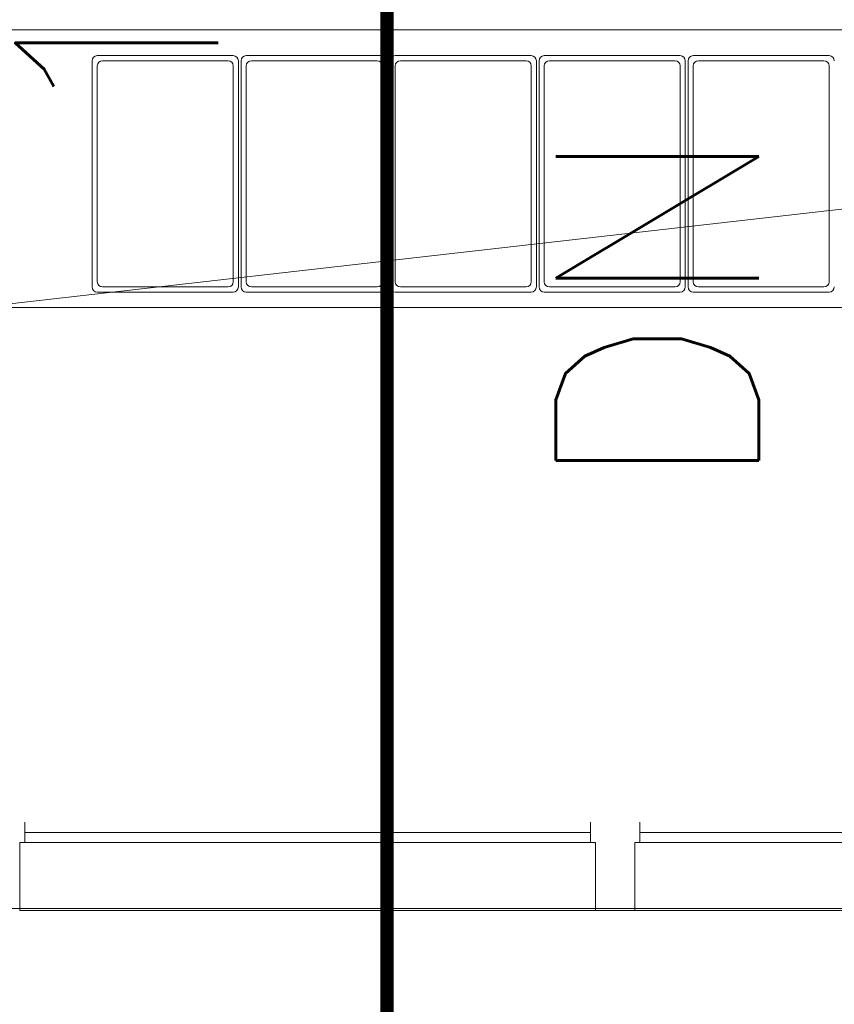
# Model space of a CAD drawing. Header units: millimetres. Extents: x -750 to 57307, y -2234 to 18901.
# Tile 63 of 102: x 16977 to 17580, y 12788 to 13516. Entities that reach past the tile are written whole.
import ezdxf

# ---------------------------------------------------------------- set-up
doc = ezdxf.new("R2010")
doc.units = ezdxf.units.MM
doc.header["$MEASUREMENT"] = 0
doc.linetypes.add('DASHED', pattern=[19.05, 12.7, -6.35])
doc.linetypes.add('HIDDEN', pattern=[0.375, 0.25, -0.125])
for name, color, linetype, lineweight, true_color in [('FLOOR RAISE', 4, 'DASHED', 0, 0x00ffff), ('GREY SCALE', 9, 'Continuous', 0, 0x808080), ('GREYSCALE', 9, 'Continuous', 0, 0x808080)]:
    doc.layers.add(name, color=color, linetype=linetype, lineweight=lineweight, true_color=true_color)
doc.layers.add('PLUMBING-DW-WW-PIPE', color=7, linetype='Continuous', true_color=0x007f7f)
doc.layers.add('PLUMBING-WS-PIPE-TEXT', color=7, linetype='Continuous')
doc.layers.add('TAG', color=7, linetype='Continuous')
doc.styles.add('ROMANS-100', font='romans.shx')
doc.styles.get("Standard").update_dxf_attribs({"font": 'arial.ttf'})

# ---------------------------------------------------------------- blocks, each defined once
blk = doc.blocks.new('FLOOR PLAN')
at = {"layer": 'GREYSCALE'}
for p, q in [((16946.56, 13508.84), (18750.92, 13508.84)), ((18750.92, 13508.84), (16946.56, 13303.34)), ((17134.94, 13489.64), (17034.36, 13489.64)), ((17134.94, 13489.64), (17034.36, 13489.64)), ((17245.15, 13489.64), (17144.58, 13489.64)), ((17245.15, 13489.64), (17144.58, 13489.64)), ((17355.37, 13489.64), (17254.79, 13489.64)), ((17355.37, 13489.64), (17254.79, 13489.64)), ((17365.01, 13489.64), (17465.58, 13489.64)), ((17365.01, 13489.64), (17465.58, 13489.64)), ((17475.23, 13489.64), (17575.8, 13489.64)), ((17475.23, 13489.64), (17575.8, 13489.64)), ((17030.54, 13485.82), (17030.54, 13318.54)), ((17030.54, 13485.82), (17030.54, 13318.54)), ((17034.36, 13482), (17034.36, 13322.36)), ((17034.36, 13482), (17034.36, 13322.36)), ((17131.12, 13485.82), (17038.18, 13485.82)), ((17131.12, 13485.82), (17038.18, 13485.82)), ((17134.94, 13322.36), (17134.94, 13482)), ((17134.94, 13322.36), (17134.94, 13482)), ((17138.75, 13318.54), (17138.75, 13485.82)), ((17138.75, 13318.54), (17138.75, 13485.82)), ((17140.76, 13485.82), (17140.76, 13318.54)), ((17140.76, 13485.82), (17140.76, 13318.54)), ((17144.58, 13482), (17144.58, 13322.36)), ((17144.58, 13482), (17144.58, 13322.36)), ((17241.33, 13485.82), (17148.4, 13485.82)), ((17241.33, 13485.82), (17148.4, 13485.82)), ((17245.15, 13322.36), (17245.15, 13482)), ((17245.15, 13322.36), (17245.15, 13482)), ((17248.97, 13318.54), (17248.97, 13485.82)), ((17248.97, 13318.54), (17248.97, 13485.82)), ((17250.98, 13485.82), (17250.98, 13318.54)), ((17250.98, 13485.82), (17250.98, 13318.54)), ((17254.79, 13482), (17254.79, 13322.36)), ((17254.79, 13482), (17254.79, 13322.36)), ((17351.55, 13485.82), (17258.61, 13485.82)), ((17351.55, 13485.82), (17258.61, 13485.82)), ((17355.37, 13322.36), (17355.37, 13482)), ((17355.37, 13322.36), (17355.37, 13482)), ((17359.19, 13318.54), (17359.19, 13485.82)), ((17359.19, 13318.54), (17359.19, 13485.82)), ((17361.19, 13318.54), (17361.19, 13485.82)), ((17361.19, 13318.54), (17361.19, 13485.82)), ((17365.01, 13322.36), (17365.01, 13482)), ((17365.01, 13322.36), (17365.01, 13482)), ((17368.83, 13485.82), (17461.77, 13485.82)), ((17368.83, 13485.82), (17461.77, 13485.82)), ((17465.58, 13482), (17465.58, 13322.36)), ((17465.58, 13482), (17465.58, 13322.36)), ((17469.4, 13485.82), (17469.4, 13318.54)), ((17469.4, 13485.82), (17469.4, 13318.54)), ((17471.41, 13318.54), (17471.41, 13485.82)), ((17471.41, 13318.54), (17471.41, 13485.82)), ((17475.23, 13322.36), (17475.23, 13482)), ((17475.23, 13322.36), (17475.23, 13482)), ((17479.05, 13485.82), (17571.98, 13485.82)), ((17479.05, 13485.82), (17571.98, 13485.82)), ((17575.8, 13482), (17575.8, 13322.36)), ((17575.8, 13482), (17575.8, 13322.36)), ((17034.36, 13314.72), (17134.94, 13314.72)), ((17034.36, 13314.72), (17134.94, 13314.72)), ((17038.18, 13318.54), (17131.12, 13318.54)), ((17038.18, 13318.54), (17131.12, 13318.54)), ((17144.58, 13314.72), (17245.15, 13314.72)), ((17144.58, 13314.72), (17245.15, 13314.72)), ((17148.4, 13318.54), (17241.33, 13318.54)), ((17148.4, 13318.54), (17241.33, 13318.54)), ((17254.79, 13314.72), (17355.37, 13314.72)), ((17254.79, 13314.72), (17355.37, 13314.72)), ((17258.61, 13318.54), (17351.55, 13318.54)), ((17258.61, 13318.54), (17351.55, 13318.54)), ((17465.58, 13314.72), (17365.01, 13314.72)), ((17465.58, 13314.72), (17365.01, 13314.72)), ((17461.77, 13318.54), (17368.83, 13318.54)), ((17461.77, 13318.54), (17368.83, 13318.54)), ((17575.8, 13314.72), (17475.23, 13314.72)), ((17575.8, 13314.72), (17475.23, 13314.72)), ((17571.98, 13318.54), (17479.05, 13318.54)), ((17571.98, 13318.54), (17479.05, 13318.54)), ((18750.92, 13303.34), (16946.56, 13303.34)), ((16980.7, 12922.52), (16980.7, 12907.48)), ((17399.33, 12922.52), (17399.33, 12907.48)), ((17435.8, 12922.52), (17435.8, 12907.48)), ((16980.7, 12915), (17399.33, 12915)), ((17855.44, 12915), (17435.8, 12915)), ((17403.03, 12907.48), (16977, 12907.48)), ((16977, 12907.48), (16977, 12857.36)), ((17403.03, 12857.36), (17403.03, 12907.48)), ((17859.14, 12907.48), (17432.1, 12907.48)), ((17432.1, 12907.48), (17432.1, 12857.36)), ((18750.92, 12858.76), (16946.56, 12858.76)), ((16977, 12857.36), (17403.03, 12857.36)), ((18663.8, 12857.36), (17160.17, 12857.36)), ((17432.1, 12857.36), (17859.14, 12857.36))]:
    blk.add_line(p, q, dxfattribs=at)
for centre, start, end in [((17034.36, 13485.82), 90, 180), ((17034.36, 13485.82), 90, 180), ((17134.94, 13485.82), 0, 90), ((17134.94, 13485.82), 0, 90), ((17144.58, 13485.82), 90, 180), ((17144.58, 13485.82), 90, 180), ((17245.15, 13485.82), 0, 90), ((17245.15, 13485.82), 0, 90), ((17254.79, 13485.82), 90, 180), ((17254.79, 13485.82), 90, 180), ((17355.37, 13485.82), 360, 90), ((17355.37, 13485.82), 360, 90), ((17365.01, 13485.82), 90, 180), ((17365.01, 13485.82), 90, 180), ((17465.58, 13485.82), 360, 90), ((17465.58, 13485.82), 360, 90), ((17475.23, 13485.82), 90, 180), ((17475.23, 13485.82), 90, 180), ((17575.8, 13485.82), 0, 90), ((17575.8, 13485.82), 0, 90), ((17038.18, 13482), 90, 180), ((17038.18, 13482), 90, 180), ((17131.12, 13482), 360, 90), ((17131.12, 13482), 360, 90), ((17148.4, 13482), 90, 180), ((17148.4, 13482), 90, 180), ((17241.33, 13482), 360, 90), ((17241.33, 13482), 360, 90), ((17258.61, 13482), 90, 180), ((17258.61, 13482), 90, 180), ((17351.55, 13482), 360, 90), ((17351.55, 13482), 360, 90), ((17368.83, 13482), 90, 180), ((17368.83, 13482), 90, 180), ((17461.77, 13482), 0, 90), ((17461.77, 13482), 0, 90), ((17479.05, 13482), 90, 180), ((17479.05, 13482), 90, 180), ((17571.98, 13482), 360, 90), ((17571.98, 13482), 360, 90), ((17038.18, 13322.36), 180, 270), ((17038.18, 13322.36), 180, 270), ((17131.12, 13322.36), 270, 0), ((17131.12, 13322.36), 270, 0), ((17148.4, 13322.36), 180, 270), ((17148.4, 13322.36), 180, 270), ((17241.33, 13322.36), 270, 0), ((17241.33, 13322.36), 270, 0), ((17258.61, 13322.36), 180, 270), ((17258.61, 13322.36), 180, 270), ((17351.55, 13322.36), 270, 360), ((17351.55, 13322.36), 270, 360), ((17368.83, 13322.36), 180, 270), ((17368.83, 13322.36), 180, 270), ((17461.77, 13322.36), 270, 360), ((17461.77, 13322.36), 270, 360), ((17479.05, 13322.36), 180, 270), ((17479.05, 13322.36), 180, 270), ((17571.98, 13322.36), 270, 0), ((17571.98, 13322.36), 270, 0), ((17034.36, 13318.54), 180, 270), ((17034.36, 13318.54), 180, 270), ((17134.94, 13318.54), 270, 360), ((17134.94, 13318.54), 270, 360), ((17144.58, 13318.54), 180, 270), ((17144.58, 13318.54), 180, 270), ((17245.15, 13318.54), 270, 360), ((17245.15, 13318.54), 270, 360), ((17254.79, 13318.54), 180, 270), ((17254.79, 13318.54), 180, 270), ((17355.37, 13318.54), 270, 0), ((17355.37, 13318.54), 270, 0), ((17365.01, 13318.54), 180, 270), ((17365.01, 13318.54), 180, 270), ((17465.58, 13318.54), 270, 0), ((17465.58, 13318.54), 270, 0), ((17475.23, 13318.54), 180, 270), ((17475.23, 13318.54), 180, 270), ((17575.8, 13318.54), 270, 360), ((17575.8, 13318.54), 270, 360)]:
    blk.add_arc(centre, 3.82, start, end, dxfattribs=at)

msp = doc.modelspace()

# ---------------------------------------------------------------- linework, layer by layer
at = {"layer": 'FLOOR RAISE', "linetype": 'HIDDEN', "ltscale": 500, "const_width": 20}
msp.add_lwpolyline([(13748.49, 12178.11, -0.331806), (21061.98, 18073.25, 1.216889)], format="xyb", dxfattribs=at)
at = {"layer": 'PLUMBING-DW-WW-PIPE', "linetype": 'DASHED', "ltscale": 10, "const_width": 10}
msp.add_lwpolyline([(17248.7, 14791.07), (17248.7, 12527.95)], dxfattribs=at)

# ---------------------------------------------------------------- block references
at = {"layer": 'GREY SCALE', "ltscale": 5}
msp.add_blockref('FLOOR PLAN', (0, 0), dxfattribs=at)

# ---------------------------------------------------------------- texts
at = {"layer": 'PLUMBING-WS-PIPE-TEXT', "insert": (17448.7, 13739.78), "char_height": 150, "attachment_point": 5, "rotation": 90}
msp.add_mtext_dynamic_manual_height_columns('\\pxqc;{\\Fromans|c0;DN 50mm%%C}', width=1626.3206, gutter_width=3324.74, heights=[0], dxfattribs=at)
at = {"layer": 'TAG', "insert": (17048.7, 13428.27), "char_height": 150, "attachment_point": 4, "rotation": 90, "style": 'ROMANS-100'}
msp.add_mtext_dynamic_manual_height_columns('1:100', width=1548.3858, gutter_width=1, heights=[0], dxfattribs=at)

doc.saveas('drawing.dxf')
